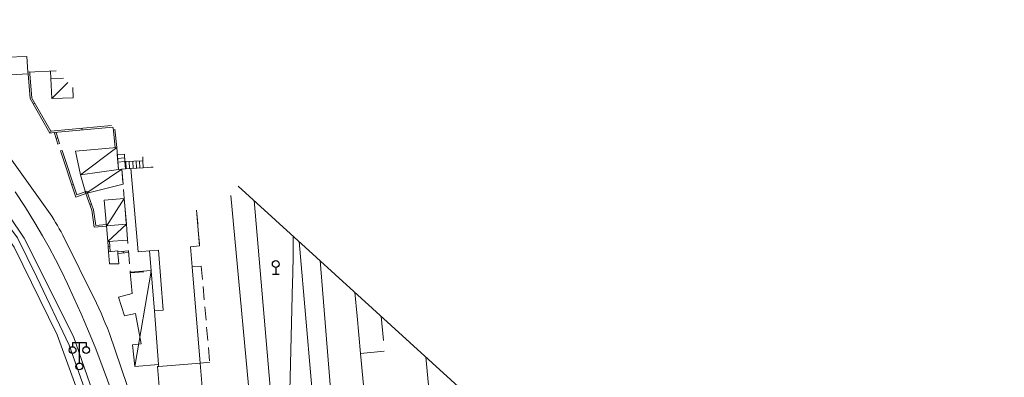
# Model space of a CAD drawing. Extents: x 39508475 to 39522402, y 3783947 to 3795549.
# Tile 207 of 256: x 39518641 to 39518786, y 3790668 to 3790720. Entities that reach past the tile are written whole.
import ezdxf

# ---------------------------------------------------------------- set-up
doc = ezdxf.new("R2010")
doc.units = 0
doc.linetypes.add('X5', pattern=[3, 2, -1])
doc.layers.get('0').update_dxf_attribs({"linetype": 'CONTINUOUS'})
for name, color, linetype in [('DLSS', 4, 'CONTINUOUS'), ('JCDL_DMX_F', 30, 'CONTINUOUS'), ('JCDL_JMDD_F', 231, 'CONTINUOUS'), ('JCDL_JMDX_F', 231, 'CONTINUOUS'), ('JCDL_JTD_F', 100, 'CONTINUOUS'), ('JCDL_ZBM', 3, 'CONTINUOUS'), ('JMD', 6, 'CONTINUOUS')]:
    doc.layers.add(name, color=color, linetype=linetype)
doc.layers.add('JCDL_JMDX', color=1, linetype='CONTINUOUS', lineweight=0)
doc.layers.add('JCDL_ZBX', color=3, linetype='CONTINUOUS', lineweight=0)
doc.linetypes.add('X19', pattern='A,4.5,[145,symbolx.shx,S=1,R=0,X=0,Y=1],4.5,-0.5,[146,symbolx.shx,S=1,R=0,X=0,Y=0],-0.5', length=10)
doc.linetypes.add('X35', pattern='A,2,[150,AAA.SHX,S=1,R=0,X=0,Y=1],2,[177,AAA.SHX,S=1,R=0,X=0,Y=0.8],1e-09', length=4)
doc.linetypes.add('X49', pattern='A,0,[5,symbolt.shx,S=1,R=0,X=0,Y=0],-10', length=10)

# ---------------------------------------------------------------- blocks, each defined once
blk = doc.blocks.new('4242000')
at = {"color": 0, "linetype": 'Continuous'}
for p, q in [((-0.5, 0), (0.5, 0)), ((0, 1), (0, 0))]:
    blk.add_line(p, q, dxfattribs=at)
blk.add_circle((0, 1.5), 0.5, dxfattribs=at)
blk = doc.blocks.new('3521000')
at = {"color": 0}
for p, q in [((-1, 3.5), (1, 3.5)), ((0, 0.5), (0, 3.5))]:
    blk.add_line(p, q, dxfattribs=at)
at = {"color": 0, "linetype": 'Continuous', "flags": 128}
for points in [[(-1, 3.5), (-1, 2.9)], [(1, 3.5), (1, 2.9)]]:
    blk.add_lwpolyline(points, dxfattribs=at)
at = {"color": 0}
for centre in [(-1, 2.4), (1, 2.4), (0, 0)]:
    blk.add_circle(centre, 0.5, dxfattribs=at)

msp = doc.modelspace()

# ---------------------------------------------------------------- linework, layer by layer
at = {"linetype": 'Continuous'}
msp.add_lwpolyline([(39518950.80026, 3790442.86116), (39518673.28049, 3790695.79146)], dxfattribs=at)
at = {"layer": 'DLSS', "linetype": 'Continuous', "lineweight": 20}
for points in [[(39518636.00301, 3790705.06799), (39518645.88299, 3790691.34099), (39518646.16025, 3790690.8876), (39518646.43281, 3790690.43138), (39518646.69799, 3790689.97701), (39518646.70104, 3790689.97259), (39518646.96488, 3790689.51126), (39518647.22433, 3790689.04746), (39518647.479, 3790688.581), (39518652.45901, 3790678.53899), (39518652.78703, 3790677.80968), (39518653.10892, 3790677.07764), (39518653.42512, 3790676.34312), (39518653.482, 3790676.208), (39518653.73563, 3790675.60618), (39518654.04042, 3790674.86686), (39518654.33899, 3790674.125), (39518660.346, 3790656.521)], [(39518634.277, 3790695.559), (39518637.24199, 3790694.84601), (39518641.821, 3790688.14701), (39518649.064, 3790673.65499), (39518655.15599, 3790656.14099), (39518655.27862, 3790655.80516), (39518655.39591, 3790655.46743), (39518655.50823, 3790655.12801), (39518655.61557, 3790654.78698), (39518655.7179, 3790654.44441), (39518655.81519, 3790654.10039), (39518655.90744, 3790653.75497), (39518655.99461, 3790653.40824), (39518656.0767, 3790653.06027), (39518656.082, 3790653.035), (39518656.15368, 3790652.71113), (39518656.22553, 3790652.36091), (39518656.29224, 3790652.00966), (39518656.3538, 3790651.65748), (39518656.41019, 3790651.30444), (39518656.46141, 3790650.9506), (39518656.507, 3790650.596), (39518657.91501, 3790638.247)]]:
    msp.add_lwpolyline(points, dxfattribs=at)
at = {"layer": 'DLSS', "linetype": 'Continuous', "lineweight": 0}
for points in [[(39518660.83793, 3790636.81225), (39518660.20112, 3790642.82488), (39518659.61733, 3790647.4477), (39518659.03634, 3790650.99878), (39518658.40777, 3790653.86606), (39518657.72341, 3790656.49494), (39518656.93288, 3790659.15064), (39518655.95359, 3790662.08355), (39518654.71527, 3790665.52601), (39518653.4396, 3790668.95967), (39518652.32004, 3790671.85951), (39518651.26476, 3790674.45278), (39518650.17772, 3790676.98672), (39518649.12547, 3790679.36698), (39518648.20083, 3790681.38308), (39518647.32786, 3790683.1936), (39518646.42722, 3790684.9705), (39518645.49646, 3790686.73223), (39518644.51034, 3790688.48577), (39518643.37218, 3790690.39435), (39518641.99517, 3790692.61106), (39518640.49628, 3790694.93427)], [(39518684.5659, 3790589.95172), (39518681.09241, 3790629.60481), (39518675.60684, 3790693.67124)], [(39518681.09241, 3790629.60481), (39518680.48135, 3790642.55085), (39518680.57612, 3790653.62435), (39518681.24816, 3790681.72038), (39518681.28, 3790682.71938), (39518681.30658, 3790683.71853), (39518681.3283, 3790684.7178), (39518681.34516, 3790685.71716), (39518681.35717, 3790686.71659), (39518681.36432, 3790687.71607), (39518681.36594, 3790688.42242)], [(39518682.25056, 3790687.61618), (39518682.3496, 3790686.48575), (39518683.18614, 3790676.88414), (39518684.01804, 3790667.28212), (39518684.84531, 3790657.6797), (39518685.66793, 3790648.07689), (39518686.48591, 3790638.47367), (39518687.25092, 3790629.43774), (39518687.29926, 3790628.87007), (39518688.10796, 3790619.26607), (39518688.91202, 3790609.66168), (39518689.71144, 3790600.05691), (39518690.50584, 3790590.45171)], [(39518707.38437, 3790500), (39518707.04922, 3790503.54207), (39518706.66032, 3790507.68961), (39518706.24399, 3790512.16489), (39518705.84265, 3790516.48704), (39518705.51004, 3790520.05949), (39518705.2207, 3790523.15464), (39518704.94636, 3790526.07601), (39518704.69645, 3790528.73197), (39518704.4988, 3790530.83036), (39518704.33923, 3790532.52157), (39518704.20108, 3790533.98255), (39518704.06128, 3790535.46035), (39518703.8955, 3790537.21477), (39518703.68612, 3790539.43244), (39518703.41836, 3790542.26981), (39518703.02304, 3790546.4594), (39518702.33459, 3790553.75551), (39518701.26465, 3790565.09473), (39518699.74969, 3790581.15012), (39518695.50556, 3790626.1292), (39518691.26091, 3790671.18035), (39518690.74737, 3790676.63093), (39518690.41736, 3790680.173)], [(39518694.72799, 3790671.507), (39518691.26091, 3790671.18035)], [(39518708.9888, 3790586.16622), (39518706.81435, 3790608.91783), (39518705.1608, 3790626.18868), (39518703.9163, 3790639.14351), (39518702.94238, 3790649.22835), (39518702.07152, 3790658.2), (39518701.21406, 3790666.97406), (39518700.85096, 3790670.66386)]]:
    msp.add_lwpolyline(points, dxfattribs=at)
at = {"layer": 'JCDL_DMX_F', "color": 3, "linetype": 'X35', "lineweight": 0}
for points in [[(39518693.32799, 3790587.662), (39518689.804, 3790628.82299), (39518685.30605, 3790684.83142)], [(39518694.28553, 3790676.64757), (39518694.61552, 3790673.09178)]]:
    msp.add_lwpolyline(points, dxfattribs=at)
at = {"layer": 'JCDL_JMDX', "color": 6, "linetype": 'Continuous', "lineweight": 0}
for points in [[(39518642.37, 3790712.561), (39518642.61905, 3790712.58278)], [(39518642.37, 3790712.561), (39518642.39481, 3790712.2773), (39518642.712, 3790708.65), (39518645.59, 3790703.589), (39518646.2218, 3790703.6475), (39518654.85319, 3790704.44665)], [(39518642.61905, 3790712.58278), (39518642.64386, 3790712.29908), (39518642.9563, 3790708.72615), (39518645.72758, 3790703.85281), (39518646.19876, 3790703.89644), (39518654.62189, 3790704.67631)], [(39518648.21761, 3790711.03506), (39518645.85391, 3790708.66868)], [(39518643.15963, 3790707.86285), (39518643.37695, 3790707.98643)], [(39518645.54793, 3790703.66298), (39518645.76525, 3790703.78656)], [(39518646.2218, 3790703.6475), (39518646.45976, 3790703.72416)], [(39518646.2218, 3790703.6475), (39518646.29799, 3790703.411), (39518646.76899, 3790701.949)], [(39518646.45976, 3790703.72416), (39518646.53595, 3790703.48766), (39518647.00695, 3790702.02567)], [(39518650.31613, 3790704.02658), (39518650.29308, 3790704.27552)], [(39518655.16008, 3790701.42776), (39518654.88084, 3790704.41919)], [(39518655.409, 3790701.451), (39518655.15758, 3790704.14443)], [(39518646.4954, 3790702.79825), (39518646.73335, 3790702.87491)], [(39518646.76899, 3790701.949), (39518647.00695, 3790702.02567)], [(39518647.135, 3790700.946), (39518647.37227, 3790701.02476)], [(39518647.135, 3790700.946), (39518649.38601, 3790694.165), (39518650.86101, 3790694.70201), (39518651.736, 3790692.22901), (39518652.11701, 3790689.72), (39518653.90077, 3790689.86494)], [(39518647.37227, 3790701.02476), (39518649.54222, 3790694.48792), (39518651.01254, 3790695.02323), (39518651.97961, 3790692.29001), (39518652.32917, 3790689.98806), (39518653.88052, 3790690.11412)], [(39518655.409, 3790701.451), (39518650.06462, 3790697.41801)], [(39518655.409, 3790701.451), (39518655.16008, 3790701.42776)], [(39518655.49839, 3790700.40819), (39518656.53405, 3790700.49699), (39518656.628, 3790699.40101), (39518655.59234, 3790699.31221), (39518655.49839, 3790700.40819)], [(39518655.49839, 3790700.40819), (39518655.59234, 3790699.31221)], [(39518655.54537, 3790699.8602), (39518656.0632, 3790699.9046)], [(39518655.59234, 3790699.31221), (39518656.628, 3790699.40101), (39518656.68235, 3790698.3131), (39518656.16001, 3790698.28701), (39518655.686, 3790698.21962), (39518655.59234, 3790699.31221)], [(39518655.59234, 3790699.31221), (39518656.628, 3790699.40101)], [(39518656.0632, 3790699.9046), (39518656.58103, 3790699.949)], [(39518656.53405, 3790700.49699), (39518656.628, 3790699.40101)], [(39518659.25606, 3790699.51983), (39518656.628, 3790699.40101), (39518656.68235, 3790698.3131), (39518657.481, 3790698.353), (39518659.30323, 3790698.47681), (39518659.25606, 3790699.51983)], [(39518659.25606, 3790699.51983), (39518656.628, 3790699.40101)], [(39518656.75861, 3790699.40691), (39518656.80778, 3790698.31937)], [(39518657.2581, 3790699.4295), (39518657.30717, 3790698.34432)], [(39518657.75759, 3790699.45208), (39518657.80628, 3790698.3751)], [(39518658.25708, 3790699.47466), (39518658.30526, 3790698.40901)], [(39518658.75657, 3790699.49725), (39518658.80424, 3790698.44291)], [(39518659.25606, 3790699.51983), (39518659.30323, 3790698.47681)], [(39518656.16001, 3790698.28701), (39518650.86101, 3790694.70201)], [(39518659.30323, 3790698.47681), (39518657.481, 3790698.353), (39518656.68235, 3790698.3131)], [(39518648.78012, 3790695.99018), (39518649.01739, 3790696.06894)], [(39518656.51219, 3790693.95283), (39518653.90077, 3790689.86494)], [(39518651.4377, 3790693.07211), (39518651.67338, 3790693.1555)], [(39518653.90077, 3790689.86494), (39518653.88052, 3790690.11412)], [(39518656.828, 3790690.165), (39518654.084, 3790687.60999)], [(39518654.084, 3790687.60999), (39518654.33319, 3790687.63017)], [(39518654.084, 3790687.60999), (39518654.204, 3790686.12799)], [(39518654.33319, 3790687.63017), (39518654.45318, 3790686.14817)], [(39518654.1452, 3790686.85417), (39518654.39438, 3790686.87435)], [(39518654.204, 3790686.12799), (39518654.45318, 3790686.14817)], [(39518655.56983, 3790686.11918), (39518657.1385, 3790686.24616)], [(39518655.59, 3790685.86999), (39518655.56983, 3790686.11918)], [(39518656.39002, 3790685.93475), (39518656.36985, 3790686.18394)], [(39518657.15867, 3790685.99697), (39518657.1385, 3790686.24616)], [(39518655.59, 3790685.86999), (39518657.15867, 3790685.99697)], [(39518660.48266, 3790683.27152), (39518658.05699, 3790669.266)]]:
    msp.add_lwpolyline(points, dxfattribs=at)
at = {"layer": 'JCDL_JMDX', "color": 6, "linetype": 'X19', "lineweight": 0}
for points in [[(39518659.67759, 3790622.90784), (39518657.91501, 3790638.247), (39518657.421, 3790641.88499), (39518653.465, 3790655.16899), (39518646.65, 3790673.91099), (39518640.36001, 3790686.79499), (39518635.093, 3790694.058), (39518634.67428, 3790694.78793)], [(39518672.1879, 3790694.3758), (39518675.55299, 3790658.037), (39518678.09711, 3790630.56368), (39518678.282, 3790628.567), (39518681.08565, 3790597.42977), (39518681.61399, 3790591.56201), (39518681.59899, 3790588.598), (39518692.357, 3790589.14501)]]:
    msp.add_lwpolyline(points, dxfattribs=at)
at = {"layer": 'JCDL_JMDX_F', "linetype": 'X5', "lineweight": 0}
for points in [[(39518645.69493, 3790712.70907), (39518645.744, 3790711.607), (39518647.57268, 3790711.67541)], [(39518659.30323, 3790698.47681), (39518659.25606, 3790699.51983), (39518659.22978, 3790700.10118)], [(39518657.481, 3790698.353), (39518656.68235, 3790698.3131), (39518656.16001, 3790698.28701), (39518657.4, 3790683.02699), (39518660.48266, 3790683.27152)], [(39518667.14879, 3790692.23845), (39518667.604, 3790686.974), (39518666.26552, 3790686.86097)], [(39518666.51544, 3790683.90155), (39518667.847, 3790684.01399), (39518669.08602, 3790669.86281), (39518667.67941, 3790669.73801)]]:
    msp.add_lwpolyline(points, dxfattribs=at)
at = {"layer": 'JCDL_ZBM', "linetype": 'Continuous', "lineweight": 0}
msp.add_lwpolyline([(39518640.36001, 3790686.795), (39518646.65, 3790673.91099), (39518653.465, 3790655.16899)], dxfattribs=at)
at = {"layer": 'JCDL_ZBX', "color": 114, "linetype": 'X49', "lineweight": 0, "true_color": 0x009944}
msp.add_lwpolyline([(39518656.08071, 3790648.94575), (39518654.82322, 3790654.22969), (39518652.39632, 3790661.15894), (39518648.40142, 3790672.38592), (39518643.68588, 3790682.37658), (39518640.84596, 3790688.19573), (39518636.11452, 3790694.383)], dxfattribs=at)
at = {"layer": 'JMD', "color": 6, "linetype": 'Continuous', "lineweight": 0}
for points in [[(39518646.4957, 3790712.74473), (39518642.37, 3790712.561), (39518642.202, 3790714.83799), (39518639.224, 3790714.725), (39518638.9993, 3790718.89593), (39518638.92577, 3790720.26085)], [(39518636.1185, 3790711.96025), (39518635.95718, 3790714.54386), (39518639.224, 3790714.725), (39518642.202, 3790714.83799), (39518642.37, 3790712.561), (39518642.39231, 3790712.30591), (39518636.1185, 3790711.96025)], [(39518648.9605, 3790710.29746), (39518649.017, 3790708.787), (39518645.85391, 3790708.66868), (39518645.744, 3790711.607), (39518647.57268, 3790711.67541)], [(39518650.06462, 3790697.41801), (39518649.34301, 3790700.931), (39518655.409, 3790701.451), (39518655.686, 3790698.21962), (39518650.06462, 3790697.41801)], [(39518650.86101, 3790694.70201), (39518650.06462, 3790697.41801), (39518655.686, 3790698.21962), (39518656.16001, 3790698.28701), (39518656.34087, 3790696.06111), (39518650.86101, 3790694.70201)], [(39518666.26552, 3790686.86097), (39518666.51544, 3790683.90155), (39518667.67941, 3790669.73801), (39518661.59471, 3790669.25182), (39518661.57147, 3790669.54478), (39518660.946, 3790677.43), (39518662.26113, 3790677.53431), (39518661.56201, 3790686.34852), (39518660.24688, 3790686.24419), (39518658.555, 3790686.11), (39518657.481, 3790698.353), (39518659.30323, 3790698.47682), (39518660.454, 3790698.555), (39518660.76723, 3790698.57465)], [(39518656.51219, 3790693.95283), (39518656.828, 3790690.165), (39518653.89575, 3790689.92673), (39518653.58791, 3790693.7152), (39518656.51219, 3790693.95283)], [(39518667.1488, 3790692.23845), (39518667.604, 3790686.974), (39518666.26552, 3790686.86097)], [(39518657.00829, 3790687.84762), (39518654.084, 3790687.60999), (39518653.89575, 3790689.92673), (39518656.828, 3790690.165), (39518657.00829, 3790687.84762)], [(39518655.59, 3790685.86999), (39518655.704, 3790684.35599), (39518654.357, 3790684.329), (39518654.204, 3790686.12799), (39518655.55827, 3790686.24318), (39518655.59, 3790685.86999)], [(39518661.562, 3790686.34852), (39518662.26113, 3790677.53431), (39518660.946, 3790677.43), (39518660.48266, 3790683.27152), (39518660.47414, 3790683.37894), (39518660.24688, 3790686.24419), (39518661.562, 3790686.34852)], [(39518660.47414, 3790683.37894), (39518660.48266, 3790683.27152), (39518660.946, 3790677.43), (39518661.57147, 3790669.54478), (39518658.05699, 3790669.266), (39518657.746, 3790672.41399), (39518658.99001, 3790672.59), (39518658.164, 3790677.065), (39518656.552, 3790676.708), (39518655.68499, 3790679.436), (39518657.701, 3790679.98), (39518657.38601, 3790683.13401), (39518660.47414, 3790683.37894)], [(39518668.70201, 3790657.389), (39518662.456, 3790656.888), (39518661.385, 3790669.23501), (39518661.59471, 3790669.25182), (39518667.67941, 3790669.73801), (39518668.70201, 3790657.389)]]:
    msp.add_lwpolyline(points, dxfattribs=at)

# ---------------------------------------------------------------- block references
at = {"layer": 'JCDL_JMDD_F'}
msp.add_blockref('3521000', (39518649.922, 3790669.25499), dxfattribs=at)
at = {"layer": 'JCDL_JTD_F'}
msp.add_blockref('4242000', (39518678.793, 3790682.817), dxfattribs=at)

doc.saveas('drawing.dxf')
